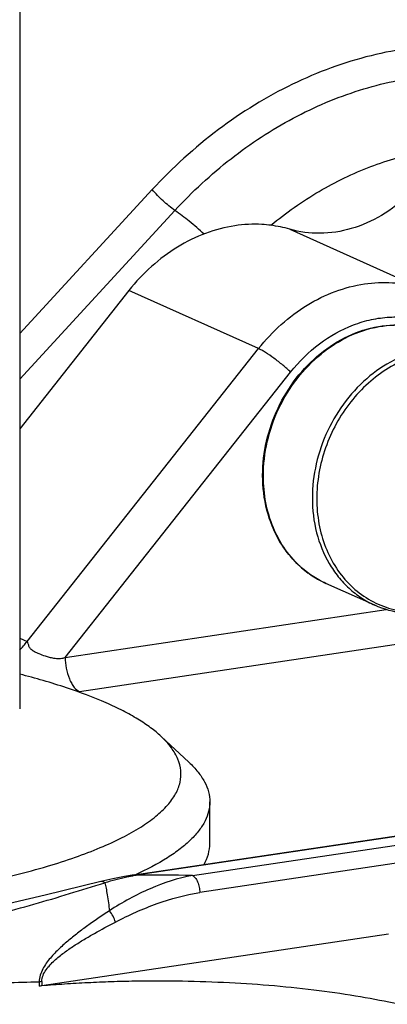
# Model space of a CAD drawing. Header units: millimetres. Extents: x 0 to 1189, y 0 to 841.
# Tile 6 of 27: x 339 to 351, y 321 to 355. Entities that reach past the tile are written whole.
import ezdxf

# ---------------------------------------------------------------- set-up
doc = ezdxf.new("R2010")
doc.units = ezdxf.units.MM
doc.header["$LTSCALE"] = 65.395
doc.layers.get('0').update_dxf_attribs({"linetype": 'CONTINUOUS'})

msp = doc.modelspace()

# ---------------------------------------------------------------- linework, layer by layer
at = {"color": 7, "linetype": 'CONTINUOUS'}
for p, q in [((338.641, 358.622), (338.638, 331.333)), ((343.239, 349.345), (338.639, 344.352)), ((338.639, 342.775), (344.028, 348.623)), ((348.012, 347.973), (352.512, 345.956)), ((342.432, 345.847), (338.639, 341.051)), ((346.932, 343.829), (342.432, 345.847)), ((338.895, 333.668), (346.932, 343.829)), ((340.218, 333.118), (348.044, 343.013)), ((350.968, 334.925), (349.269, 335.687)), ((340.218, 333.118), (351.361, 334.781)), ((338.638, 333.783), (338.895, 333.668)), ((352.913, 333.748), (340.718, 331.928)), ((343.55, 330.374), (344.514, 329.478)), ((342.612, 325.57), (368.839, 329.485)), ((368.913, 329.473), (342.686, 325.558)), ((345.237, 326.656), (345.237, 328.105)), ((344.638, 325.551), (358.607, 327.636)), ((358.857, 327.041), (344.888, 324.956)), ((351.439, 323.519), (339.406, 321.723)), ((339.317, 321.862), (339.317, 321.712)), ((339.406, 321.873), (339.406, 321.723))]:
    msp.add_line(p, q, dxfattribs=at)
for points in [[(342.612, 325.57), (342.275, 325.514), (341.868, 325.433), (341.46, 325.338)], [(341.46, 325.338), (339.526, 324.864), (337.876, 324.486), (336.363, 324.21)]]:
    msp.add_lwpolyline(points, dxfattribs=at)
for centre, radius, start, end in [((346.815, 343.842), 4.301, 73.838, 82.7363), ((350.685, 338.804), 3.425, 228.737, 233.6421), ((350.661, 338.773), 3.386, 233.6508, 234.5021), ((350.649, 338.756), 3.365, 234.4995, 238.7134), ((350.637, 338.736), 3.342, 238.7173, 240.1492), ((350.632, 338.726), 3.331, 240.1492, 245.85), ((334.437, 337.193), 5.683, 317.6604, 321.6688), ((340.96, 330.309), 1.637, 98.5014, 100.1509), ((344.118, 317.491), 8.193, 100.0669, 100.5564), ((343.43, 264.803), 60.76, 88.86106, 90.70159)]:
    msp.add_arc(centre, radius, start, end, dxfattribs=at)
for points, knots in [([(363.005, 349.746), (362.729, 350.116), (362.139, 350.821), (361.143, 351.764), (360.053, 352.574), (358.879, 353.244), (357.634, 353.765), (356.332, 354.132), (354.985, 354.342), (353.137, 354.411), (350.777, 354.085), (348.031, 353.074), (345.456, 351.487), (343.94, 350.106), (343.239, 349.345)], [0, 0, 0, 0, 0.060992, 0.121201, 0.180836, 0.240138, 0.299362, 0.35877, 0.418613, 0.479119, 0.602664, 0.730628, 0.863244, 1, 1, 1, 1]), ([(344.028, 348.623), (344.626, 349.273), (345.911, 350.463), (348.075, 351.88), (350.387, 352.861), (352.77, 353.371), (355.144, 353.39), (357.427, 352.912), (359.536, 351.953), (360.769, 351.022), (361.33, 350.497)], [0, 0, 0, 0, 0.136627, 0.269592, 0.398397, 0.523078, 0.644252, 0.763077, 0.881098, 1, 1, 1, 1]), ([(347.358, 348.109), (347.884, 348.543), (348.988, 349.322), (350.785, 350.192), (352.65, 350.724), (353.921, 350.842), (354.545, 350.839)], [0, 0, 0, 0, 0.261104, 0.514789, 0.760854, 1, 1, 1, 1]), ([(344.028, 348.623), (343.883, 348.725), (343.607, 348.954), (343.355, 349.208), (343.239, 349.345)], [0, 0, 0, 0, 0.497569, 1, 1, 1, 1]), ([(352.15, 349.181), (351.863, 348.904), (351.238, 348.422), (350.179, 347.952), (349.077, 347.779), (348.351, 347.875), (348.012, 347.973)], [0, 0, 0, 0, 0.265723, 0.520491, 0.764292, 1, 1, 1, 1]), ([(345.039, 347.806), (344.872, 347.958), (344.543, 348.241), (344.198, 348.504), (344.028, 348.623)], [0, 0, 0, 0, 0.520885, 1, 1, 1, 1]), ([(346.106, 348.093), (345.761, 348.041), (345.068, 347.859), (344.089, 347.377), (343.19, 346.703), (342.67, 346.147), (342.432, 345.847)], [0, 0, 0, 0, 0.237871, 0.484214, 0.738742, 1, 1, 1, 1]), ([(347.358, 348.109), (347.256, 348.122), (346.839, 348.16), (346.417, 348.139), (346.106, 348.093)], [0, 0, 0, 0, 0.247316, 1, 1, 1, 1]), ([(346.932, 343.829), (347.17, 344.13), (347.69, 344.686), (348.589, 345.36), (349.568, 345.842), (350.261, 346.024), (350.606, 346.075)], [0, 0, 0, 0, 0.261258, 0.515786, 0.762129, 1, 1, 1, 1]), ([(350.606, 346.075), (350.926, 346.123), (351.571, 346.154), (352.208, 346.044), (352.512, 345.956)], [0, 0, 0, 0, 0.505492, 1, 1, 1, 1]), ([(347.072, 339.433), (347.072, 339.831), (347.166, 340.636), (347.566, 341.785), (348.2, 342.821), (349.03, 343.678), (350.006, 344.302), (351.069, 344.647), (352.151, 344.685), (352.839, 344.497), (353.155, 344.356)], [0, 0, 0, 0, 0.130387, 0.262925, 0.395226, 0.524956, 0.650365, 0.770739, 0.886672, 1, 1, 1, 1]), ([(348.044, 343.013), (348.335, 343.381), (348.995, 344.035), (349.996, 344.6), (350.838, 344.853), (351.469, 344.939), (352.093, 344.923), (352.498, 344.842), (352.694, 344.786)], [0, 0, 0, 0, 0.267026, 0.522653, 0.645946, 0.766223, 0.88399, 1, 1, 1, 1]), ([(347.098, 339.407), (347.098, 339.806), (347.193, 340.614), (347.593, 341.767), (348.229, 342.808), (349.059, 343.668), (350.033, 344.294), (351.09, 344.641), (352.162, 344.681), (352.843, 344.496), (353.155, 344.356)], [0, 0, 0, 0, 0.13092, 0.26417, 0.397177, 0.527417, 0.652958, 0.772946, 0.887954, 1, 1, 1, 1]), ([(348.044, 343.013), (347.956, 343.098), (347.768, 343.265), (347.476, 343.494), (347.23, 343.664), (347.05, 343.771), (346.969, 343.813), (346.932, 343.829)], [0, 0, 0, 0, 0.263978, 0.545801, 0.803689, 0.911547, 1, 1, 1, 1]), ([(354.854, 343.594), (354.542, 343.734), (353.862, 343.919), (352.789, 343.879), (351.732, 343.532), (350.758, 342.907), (349.928, 342.046), (349.293, 341.005), (348.892, 339.853), (348.797, 339.044), (348.797, 338.645)], [0, 0, 0, 0, 0.112046, 0.227054, 0.347042, 0.472583, 0.602823, 0.73583, 0.86908, 1, 1, 1, 1]), ([(357.034, 339.848), (357.032, 340.138), (356.981, 340.71), (356.749, 341.523), (356.373, 342.251), (355.865, 342.865), (355.244, 343.338), (354.535, 343.652), (353.767, 343.793), (352.97, 343.757), (352.177, 343.546), (351.417, 343.171), (350.719, 342.646), (350.108, 341.991), (349.607, 341.233), (349.235, 340.398), (349.004, 339.519), (348.951, 338.917), (348.951, 338.619)], [0, 0, 0, 0, 0.064641, 0.127203, 0.187625, 0.246173, 0.303445, 0.360274, 0.417584, 0.476201, 0.53671, 0.599372, 0.66411, 0.730553, 0.798107, 0.866043, 0.933584, 1, 1, 1, 1]), ([(348.951, 338.619), (348.951, 338.329), (349, 337.756), (349.229, 336.94), (349.603, 336.208), (350.109, 335.592), (350.73, 335.115), (351.439, 334.798), (352.208, 334.654), (353.005, 334.688), (353.8, 334.898), (354.561, 335.272), (355.261, 335.797), (355.873, 336.451), (356.375, 337.211), (356.749, 338.046), (356.98, 338.927), (357.034, 339.529), (357.034, 339.827)], [0, 0, 0, 0, 0.064683, 0.127291, 0.18775, 0.246325, 0.303607, 0.360431, 0.417723, 0.476314, 0.536796, 0.599432, 0.664148, 0.730576, 0.798121, 0.866051, 0.933588, 1, 1, 1, 1]), ([(357.051, 339.849), (357.051, 339.45), (356.957, 338.645), (356.557, 337.496), (355.923, 336.46), (355.093, 335.603), (354.117, 334.979), (353.054, 334.634), (351.972, 334.596), (351.284, 334.784), (350.968, 334.925)], [0, 0, 0, 0, 0.130387, 0.262925, 0.395226, 0.524956, 0.650365, 0.770739, 0.886672, 1, 1, 1, 1]), ([(349.269, 335.687), (349.103, 335.761), (348.783, 335.937), (348.348, 336.276), (347.967, 336.683), (347.536, 337.312), (347.166, 338.234), (347.072, 339.029), (347.072, 339.433)], [0, 0, 0, 0, 0.118699, 0.238183, 0.359172, 0.482262, 0.735639, 1, 1, 1, 1]), ([(348.426, 336.229), (348.215, 336.414), (347.832, 336.844), (347.412, 337.613), (347.154, 338.483), (347.098, 339.096), (347.098, 339.407)], [0, 0, 0, 0, 0.237349, 0.482459, 0.736742, 1, 1, 1, 1]), ([(348.797, 338.645), (348.797, 338.242), (348.891, 337.45), (349.258, 336.533), (349.684, 335.909), (350.061, 335.506), (350.489, 335.172), (350.805, 334.998), (350.968, 334.925)], [0, 0, 0, 0, 0.266033, 0.519935, 0.64282, 0.763325, 0.882113, 1, 1, 1, 1]), ([(340.218, 333.118), (340.182, 333.099), (340.111, 333.073), (339.977, 333.059), (339.829, 333.077), (339.674, 333.115), (339.504, 333.166), (339.331, 333.229), (339.163, 333.303), (339.056, 333.374), (338.999, 333.437), (338.959, 333.503), (338.939, 333.579), (338.922, 333.656), (338.895, 333.668)], [0, 0, 0, 0, 0.076829, 0.142762, 0.25788, 0.359172, 0.448878, 0.597472, 0.711815, 0.800547, 0.838692, 0.874777, 0.945186, 1, 1, 1, 1]), ([(340.218, 333.118), (340.218, 332.993), (340.243, 332.738), (340.33, 332.432), (340.437, 332.212), (340.544, 332.053), (340.645, 331.96), (340.718, 331.928)], [0, 0, 0, 0, 0.277961, 0.571202, 0.705376, 0.822892, 1, 1, 1, 1]), ([(343.55, 330.374), (343.435, 330.482), (343.174, 330.695), (342.73, 330.989), (342.213, 331.275), (341.395, 331.66), (340.201, 332.105), (339.186, 332.396), (338.639, 332.536)], [0, 0, 0, 0, 0.08776, 0.185941, 0.294921, 0.41482, 0.686861, 1, 1, 1, 1]), ([(334.837, 324.86), (335.689, 324.987), (337.29, 325.269), (339.199, 325.737), (340.545, 326.167), (341.412, 326.497), (342.172, 326.843), (342.82, 327.204), (343.352, 327.578), (343.766, 327.964), (344.059, 328.362), (344.225, 328.774), (344.254, 329.194), (344.144, 329.61), (343.903, 330.013), (343.679, 330.255), (343.55, 330.374)], [0, 0, 0, 0, 0.209915, 0.395853, 0.478591, 0.553988, 0.621801, 0.681939, 0.734525, 0.78, 0.819285, 0.854006, 0.886624, 0.920124, 0.957257, 1, 1, 1, 1]), ([(344.514, 329.478), (344.627, 329.373), (344.828, 329.161), (345.061, 328.816), (345.205, 328.463), (345.237, 328.222), (345.237, 328.105)], [0, 0, 0, 0, 0.289883, 0.547369, 0.780377, 1, 1, 1, 1]), ([(345.237, 328.105), (345.237, 327.994), (345.208, 327.765), (345.078, 327.429), (344.866, 327.1), (344.574, 326.777), (344.204, 326.461), (343.574, 326.027), (343.037, 325.75), (342.653, 325.575)], [0, 0, 0, 0, 0.087837, 0.180553, 0.282255, 0.395954, 0.523647, 0.666552, 1, 1, 1, 1]), ([(345.037, 325.93), (345.1, 326.044), (345.201, 326.28), (345.237, 326.534), (345.237, 326.656)], [0, 0, 0, 0, 0.516141, 1, 1, 1, 1]), ([(342.617, 325.546), (342.532, 325.53), (342.187, 325.46), (341.846, 325.37), (341.592, 325.296)], [0, 0, 0, 0, 0.247859, 1, 1, 1, 1]), ([(344.638, 325.551), (344.133, 325.459), (343.126, 325.128), (342.203, 324.621), (341.752, 324.33)], [0, 0, 0, 0, 0.488505, 1, 1, 1, 1]), ([(342.612, 325.57), (342.631, 325.572), (342.657, 325.57), (342.68, 325.561), (342.686, 325.558)], [0, 0, 0, 0, 0.742625, 1, 1, 1, 1]), ([(344.638, 325.551), (344.674, 325.535), (344.725, 325.488), (344.778, 325.408), (344.832, 325.299), (344.875, 325.146), (344.888, 325.018), (344.888, 324.956)], [0, 0, 0, 0, 0.177111, 0.294797, 0.428787, 0.722034, 1, 1, 1, 1]), ([(336.612, 323.982), (337.038, 324.046), (337.885, 324.212), (339.133, 324.548), (340.366, 324.92), (341.184, 325.172), (341.592, 325.296)], [0, 0, 0, 0, 0.250454, 0.501508, 0.751933, 1, 1, 1, 1]), ([(341.592, 325.296), (341.573, 325.312), (341.532, 325.338), (341.481, 325.343), (341.46, 325.338)], [0, 0, 0, 0, 0.528998, 1, 1, 1, 1]), ([(341.592, 325.296), (341.609, 325.233), (341.639, 325.095), (341.697, 324.774), (341.731, 324.514), (341.752, 324.33)], [0, 0, 0, 0, 0.198099, 0.433065, 1, 1, 1, 1]), ([(341.962, 323.936), (342.429, 324.18), (343.377, 324.606), (344.384, 324.881), (344.888, 324.956)], [0, 0, 0, 0, 0.508632, 1, 1, 1, 1]), ([(341.752, 324.33), (341.513, 324.172), (341.156, 323.93), (340.69, 323.587), (340.344, 323.314), (340.009, 323.019), (339.746, 322.749), (339.557, 322.508), (339.434, 322.31), (339.343, 322.094), (339.318, 321.939), (339.317, 321.862)], [0, 0, 0, 0, 0.241306, 0.363519, 0.487011, 0.612102, 0.739324, 0.804008, 0.869447, 0.935243, 1, 1, 1, 1]), ([(341.962, 323.936), (341.94, 324.004), (341.881, 324.143), (341.8, 324.27), (341.752, 324.33)], [0, 0, 0, 0, 0.48181, 1, 1, 1, 1]), ([(339.406, 321.873), (339.406, 321.945), (339.438, 322.093), (339.549, 322.284), (339.689, 322.453), (339.894, 322.654), (340.172, 322.876), (340.52, 323.114), (340.875, 323.335), (341.353, 323.612), (341.718, 323.808), (341.962, 323.936)], [0, 0, 0, 0, 0.064586, 0.130063, 0.194841, 0.258798, 0.384868, 0.509381, 0.632889, 0.755704, 1, 1, 1, 1]), ([(337.062, 321.711), (337.427, 321.765), (338.178, 321.841), (338.932, 321.86), (339.317, 321.862)], [0, 0, 0, 0, 0.489521, 1, 1, 1, 1]), ([(339.406, 321.873), (339.399, 321.872), (339.369, 321.867), (339.34, 321.864), (339.317, 321.862)], [0, 0, 0, 0, 0.238703, 1, 1, 1, 1]), ([(351.784, 321.082), (351.349, 321.18), (350.437, 321.357), (348.485, 321.643), (346.42, 321.818), (344.282, 321.89), (342.913, 321.891), (341.819, 321.864), (341.005, 321.831), (340.201, 321.782), (339.669, 321.745), (339.405, 321.722)], [0, 0, 0, 0, 0.107633, 0.223962, 0.475617, 0.607125, 0.739699, 0.805741, 0.871274, 0.936044, 1, 1, 1, 1]), ([(339.406, 321.723), (339.398, 321.722), (339.369, 321.717), (339.34, 321.714), (339.317, 321.712)], [0, 0, 0, 0, 0.242115, 1, 1, 1, 1])]:
    msp.add_open_spline(points, degree=3, knots=knots, dxfattribs=at)

doc.saveas('drawing.dxf')
